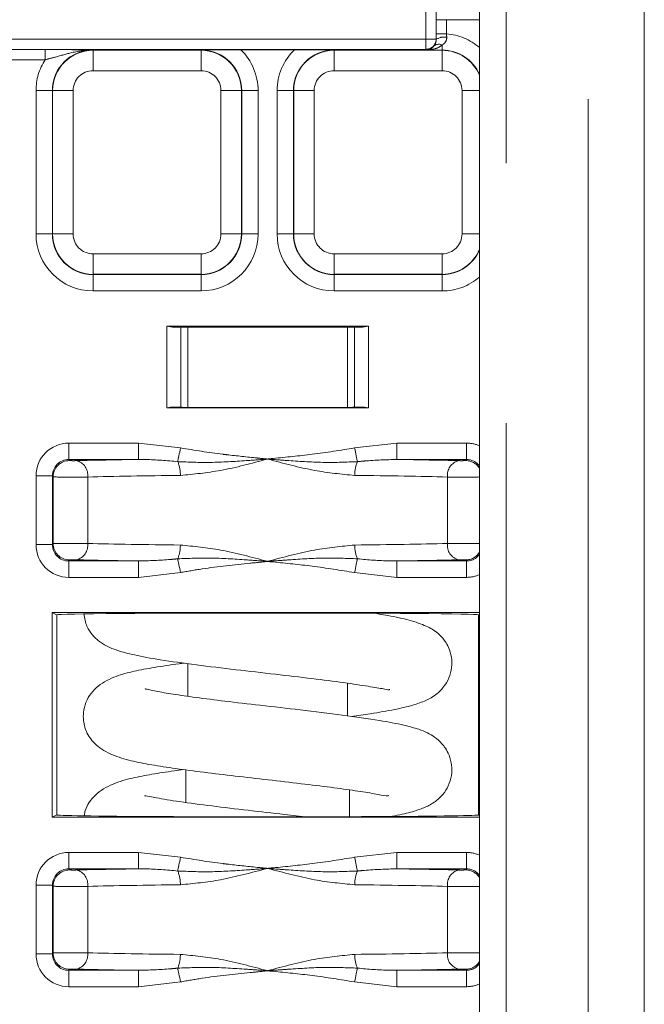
# Model space of a CAD drawing. Header units: millimetres. Extents: x 2 to 601, y 5 to 415.
# Tile 16 of 139: x 46.63 to 49.68, y 50.36 to 55.17. Entities that reach past the tile are written whole.
import ezdxf

# ---------------------------------------------------------------- set-up
doc = ezdxf.new("R2010")
doc.units = ezdxf.units.MM
doc.linetypes.add('PHANTOM', pattern=[12.7, 6.35, -1.27, 1.27, -1.27, 1.27, -1.27])

msp = doc.modelspace()

# ---------------------------------------------------------------- linework, layer by layer
at = {"color": 7, "linetype": 'Continuous', "lineweight": 15}
for p, q in [((48.8778, 158.0307), (48.8778, 48.4307)), ((49.6828, 48.4773), (49.6828, 91.2188)), ((46.2363, 55.0237), (46.7561, 55.0237)), ((47.7118, 55.0228), (47.9738, 55.0228)), ((48.3352, 53.6728), (47.3504, 53.6728)), ((47.3504, 53.6728), (47.3504, 53.2728)), ((47.3504, 53.6728), (47.3792, 53.668)), ((48.3064, 53.668), (47.3792, 53.668)), ((47.4528, 53.668), (47.4528, 53.2756)), ((48.2328, 53.2756), (48.2328, 53.668)), ((48.3064, 53.668), (48.3352, 53.6728)), ((48.3352, 53.6728), (48.3352, 53.2728)), ((47.3504, 53.2728), (47.3693, 53.276)), ((48.3352, 53.2728), (47.3504, 53.2728)), ((48.3163, 53.276), (48.3352, 53.2728)), ((46.7904, 52.2728), (48.8778, 52.2728)), ((46.7904, 52.2728), (46.7904, 51.2728)), ((46.7904, 52.2728), (46.8126, 52.2617)), ((46.8129, 52.2618), (46.8126, 52.2617)), ((48.8729, 52.2617), (48.8726, 52.2618)), ((48.8729, 52.2617), (48.8778, 52.2641)), ((47.4528, 52.0233), (47.4528, 51.8639)), ((48.2328, 51.7684), (48.2328, 51.9277)), ((47.4428, 51.5044), (47.4428, 51.3451)), ((48.2428, 51.2757), (48.2428, 51.4063)), ((46.7904, 51.2728), (46.8129, 51.2841)), ((48.8726, 51.2841), (48.8778, 51.2815)), ((46.7904, 51.2728), (48.8778, 51.2728))]:
    msp.add_line(p, q, dxfattribs=at)
at = {"color": 7, "linetype": 'PHANTOM', "lineweight": 0}
for p, q in [((49.0078, 91.2988), (49.0078, 48.4307)), ((49.4078, 48.4307), (49.4078, 91.2188)), ((48.616, 55.0746), (48.616, 55.4266)), ((48.666, 55.4266), (48.666, 55.0746)), ((48.6669, 55.1006), (48.6669, 55.1695)), ((48.7169, 55.1695), (48.6669, 55.1695)), ((48.7169, 55.1695), (48.7169, 55.1006)), ((48.8778, 55.1695), (48.7169, 55.1695)), ((48.7169, 55.1006), (48.6669, 55.1006)), ((43.7495, 55.0746), (48.616, 55.0746)), ((48.616, 55.0746), (48.666, 55.0746)), ((48.616, 55.0746), (48.616, 55.0246)), ((48.666, 55.0746), (48.667, 55.0736)), ((48.6952, 55.0451), (48.6952, 55.0214)), ((48.616, 55.0246), (43.7495, 55.0246)), ((46.7561, 54.9737), (46.7561, 55.0237)), ((46.9904, 55.0202), (46.9904, 55.0214)), ((46.9904, 55.0202), (47.5178, 55.0202)), ((46.9904, 54.9202), (46.9904, 55.0202)), ((47.5178, 55.0202), (47.5178, 55.0214)), ((47.5178, 54.9202), (47.5178, 55.0202)), ((48.1678, 55.0202), (48.1678, 55.0214)), ((48.1678, 55.0202), (48.6952, 55.0202)), ((48.1678, 54.9202), (48.1678, 55.0202)), ((48.6192, 55.0214), (48.616, 55.0246)), ((48.6952, 55.0214), (48.6192, 55.0214)), ((48.6952, 55.0202), (48.6952, 55.0214)), ((48.6952, 54.9202), (48.6952, 55.0202)), ((46.7561, 54.9737), (46.4761, 54.9737)), ((47.5178, 54.9202), (46.9904, 54.9202)), ((48.6952, 54.9202), (48.1678, 54.9202)), ((46.7118, 54.8228), (46.7917, 54.8228)), ((46.7118, 54.1228), (46.7118, 54.8228)), ((46.7917, 54.8228), (46.7917, 54.1228)), ((46.793, 54.8228), (46.7917, 54.8228)), ((46.793, 54.1228), (46.793, 54.8228)), ((46.893, 54.8228), (46.793, 54.8228)), ((46.893, 54.8228), (46.893, 54.1228)), ((47.6151, 54.1228), (47.6151, 54.8228)), ((47.7151, 54.8228), (47.6151, 54.8228)), ((47.7151, 54.8228), (47.7151, 54.1228)), ((47.7151, 54.8228), (47.7164, 54.8228)), ((47.7964, 54.8228), (47.7164, 54.8228)), ((47.7164, 54.1228), (47.7164, 54.8228)), ((47.7964, 54.8228), (47.7964, 54.1228)), ((47.8892, 54.8228), (47.9692, 54.8228)), ((47.8892, 54.1228), (47.8892, 54.8228)), ((47.9692, 54.8228), (47.9692, 54.1228)), ((47.9704, 54.8228), (47.9692, 54.8228)), ((47.9704, 54.1228), (47.9704, 54.8228)), ((48.0704, 54.8228), (47.9704, 54.8228)), ((48.0704, 54.8228), (48.0704, 54.1228)), ((48.7926, 54.1228), (48.7926, 54.8228)), ((48.8778, 54.8228), (48.7926, 54.8228)), ((46.7118, 54.1228), (46.7917, 54.1228)), ((46.793, 54.1228), (46.7917, 54.1228)), ((46.893, 54.1228), (46.793, 54.1228)), ((47.7151, 54.1228), (47.6151, 54.1228)), ((47.7151, 54.1228), (47.7164, 54.1228)), ((47.7964, 54.1228), (47.7164, 54.1228)), ((47.8892, 54.1228), (47.9692, 54.1228)), ((47.9704, 54.1228), (47.9692, 54.1228)), ((48.0704, 54.1228), (47.9704, 54.1228)), ((48.8778, 54.1228), (48.7926, 54.1228)), ((46.9904, 53.9255), (46.9904, 54.0254)), ((46.9904, 54.0254), (47.5178, 54.0254)), ((47.5178, 53.9255), (47.5178, 54.0254)), ((48.1678, 53.9255), (48.1678, 54.0254)), ((48.1678, 54.0254), (48.6952, 54.0254)), ((48.6952, 53.9255), (48.6952, 54.0254)), ((46.9904, 53.9255), (46.9904, 53.9242)), ((47.5178, 53.9255), (46.9904, 53.9255)), ((46.9904, 53.8442), (46.9904, 53.9242)), ((46.9904, 53.9242), (47.5178, 53.9242)), ((47.5178, 53.9255), (47.5178, 53.9242)), ((47.5178, 53.8442), (47.5178, 53.9242)), ((48.6952, 53.9255), (48.1678, 53.9255)), ((48.1678, 53.9255), (48.1678, 53.9242)), ((48.1678, 53.8442), (48.1678, 53.9242)), ((48.1678, 53.9242), (48.6952, 53.9242)), ((48.6952, 53.9255), (48.6952, 53.9242)), ((48.6952, 53.8442), (48.6952, 53.9242)), ((47.5178, 53.8442), (46.9904, 53.8442)), ((48.6952, 53.8442), (48.1678, 53.8442)), ((47.4184, 53.668), (47.4184, 53.2758)), ((48.2672, 53.668), (48.2672, 53.2758)), ((46.8717, 53.1007), (47.2119, 53.1007)), ((46.8717, 53.0208), (46.8717, 53.1007)), ((47.2119, 53.1007), (47.4178, 53.0773)), ((47.2119, 53.0208), (47.2119, 53.1007)), ((48.2678, 53.0773), (48.4736, 53.1007)), ((48.4736, 53.1007), (48.8139, 53.1007)), ((48.4736, 53.1007), (48.4736, 53.0208)), ((48.8139, 53.1007), (48.8139, 53.0208)), ((47.2119, 53.0208), (46.8717, 53.0208)), ((46.8717, 53.0208), (46.8752, 53.0155)), ((48.8139, 53.0208), (48.4736, 53.0208)), ((48.8103, 53.0155), (48.8139, 53.0208)), ((46.7118, 52.6049), (46.7118, 52.9408)), ((46.7917, 52.9408), (46.7118, 52.9408)), ((46.7917, 52.9408), (46.7917, 52.6049)), ((46.7953, 52.9355), (46.7917, 52.9408)), ((46.7953, 52.9355), (46.7953, 52.6101)), ((46.9642, 52.9351), (46.9642, 52.6105)), ((48.7214, 52.9351), (48.7214, 52.6105)), ((46.7917, 52.6049), (46.7118, 52.6049)), ((46.7917, 52.6049), (46.7953, 52.6101)), ((46.8752, 52.5302), (46.8717, 52.5249)), ((46.8717, 52.5249), (46.8717, 52.4449)), ((46.8717, 52.5249), (47.2119, 52.5249)), ((47.2119, 52.5249), (47.2119, 52.4449)), ((48.4736, 52.4449), (48.4736, 52.5249)), ((48.4736, 52.5249), (48.8139, 52.5249)), ((48.8139, 52.5249), (48.8103, 52.5302)), ((48.8139, 52.4449), (48.8139, 52.5249)), ((47.2119, 52.4449), (46.8717, 52.4449)), ((47.4178, 52.4683), (47.2119, 52.4449)), ((48.4736, 52.4449), (48.2678, 52.4683)), ((48.8139, 52.4449), (48.4736, 52.4449)), ((46.8129, 52.2618), (46.8129, 51.2841)), ((48.8726, 52.2618), (48.8726, 51.2841)), ((46.8717, 51.1007), (47.2119, 51.1007)), ((46.8717, 51.0208), (46.8717, 51.1007)), ((47.2119, 51.1007), (47.4178, 51.0773)), ((47.2119, 51.0208), (47.2119, 51.1007)), ((48.2678, 51.0773), (48.4736, 51.1007)), ((48.4736, 51.1007), (48.8139, 51.1007)), ((48.4736, 51.1007), (48.4736, 51.0208)), ((48.8139, 51.1007), (48.8139, 51.0208)), ((47.2119, 51.0208), (46.8717, 51.0208)), ((46.8717, 51.0208), (46.8752, 51.0155)), ((48.8139, 51.0208), (48.4736, 51.0208)), ((48.8103, 51.0155), (48.8139, 51.0208)), ((46.7118, 50.6049), (46.7118, 50.9408)), ((46.7917, 50.9408), (46.7118, 50.9408)), ((46.7917, 50.9408), (46.7917, 50.6049)), ((46.7953, 50.9355), (46.7917, 50.9408)), ((46.7953, 50.9355), (46.7953, 50.6102)), ((46.9642, 50.9351), (46.9642, 50.6105)), ((48.7214, 50.9351), (48.7214, 50.6105)), ((46.7917, 50.6049), (46.7953, 50.6102)), ((46.7917, 50.6049), (46.7118, 50.6049)), ((46.8752, 50.5302), (46.8717, 50.5249)), ((46.8717, 50.5249), (47.2119, 50.5249)), ((46.8717, 50.5249), (46.8717, 50.4449)), ((47.2119, 50.5249), (47.2119, 50.4449)), ((48.4736, 50.4449), (48.4736, 50.5249)), ((48.4736, 50.5249), (48.8139, 50.5249)), ((48.8139, 50.5249), (48.8103, 50.5302)), ((48.8139, 50.4449), (48.8139, 50.5249)), ((47.4178, 50.4683), (47.2119, 50.4449)), ((48.4736, 50.4449), (48.2678, 50.4683)), ((47.2119, 50.4449), (46.8717, 50.4449)), ((48.8139, 50.4449), (48.4736, 50.4449))]:
    msp.add_line(p, q, dxfattribs=at)
at = {"color": 7, "linetype": 'PHANTOM', "lineweight": 0, "flags": 128}
for points in [[(47.4039, 53.0101), (47.4051, 53.0158), (47.4065, 53.0226), (47.4081, 53.0302), (47.4098, 53.0387), (47.4117, 53.0478), (47.4137, 53.0573), (47.4157, 53.0672), (47.4178, 53.0773)], [(48.2678, 53.0773), (48.2698, 53.0672), (48.2719, 53.0573), (48.2739, 53.0478), (48.2758, 53.0387), (48.2775, 53.0302), (48.2791, 53.0226), (48.2805, 53.0158), (48.2817, 53.0101)], [(47.4039, 52.5355), (47.4051, 52.5298), (47.4065, 52.5231), (47.4081, 52.5154), (47.4098, 52.507), (47.4117, 52.4979), (47.4137, 52.4883), (47.4157, 52.4784), (47.4178, 52.4683)], [(48.2678, 52.4683), (48.2698, 52.4784), (48.2719, 52.4883), (48.2739, 52.4979), (48.2758, 52.507), (48.2775, 52.5154), (48.2791, 52.5231), (48.2805, 52.5298), (48.2817, 52.5355)], [(47.4039, 51.0101), (47.4051, 51.0158), (47.4065, 51.0226), (47.4081, 51.0302), (47.4098, 51.0387), (47.4117, 51.0478), (47.4137, 51.0573), (47.4157, 51.0672), (47.4178, 51.0773)], [(48.2678, 51.0773), (48.2698, 51.0672), (48.2719, 51.0573), (48.2739, 51.0478), (48.2758, 51.0387), (48.2775, 51.0302), (48.2791, 51.0226), (48.2805, 51.0158), (48.2817, 51.0101)], [(47.4039, 50.5355), (47.4051, 50.5298), (47.4065, 50.5231), (47.4081, 50.5154), (47.4098, 50.507), (47.4117, 50.4979), (47.4137, 50.4883), (47.4157, 50.4784), (47.4178, 50.4683)], [(48.2678, 50.4683), (48.2698, 50.4784), (48.2719, 50.4883), (48.2739, 50.4979), (48.2758, 50.507), (48.2775, 50.5154), (48.2791, 50.5231), (48.2805, 50.5298), (48.2817, 50.5355)]]:
    msp.add_lwpolyline(points, dxfattribs=at)
at = {"color": 7, "linetype": 'PHANTOM', "lineweight": 0}
for centre, radius, start, end in [((48.706, 55.0116), 0.0733, 80.6995, 122.1854), ((48.6952, 54.8228), 0.2786, 49.0546, 85.5283), ((48.616, 55.0746), 0.05, 269.9864, 359.9907), ((48.6785, 55.015), 0.0345, 60.9742, 129.8384), ((46.9904, 54.8228), 0.1986, 90, 180), ((46.9904, 54.8228), 0.1974, 90, 180), ((47.5178, 54.8228), 0.1986, 0, 90), ((47.5178, 54.8228), 0.1974, 0, 90), ((47.5178, 54.8228), 0.2786, 0, 45.876), ((48.1678, 54.8228), 0.2786, 134.124, 180), ((48.1678, 54.8228), 0.1986, 90, 180), ((48.1678, 54.8228), 0.1974, 90, 180), ((48.6952, 54.8228), 0.1986, 23.184, 90), ((48.6952, 54.8228), 0.1974, 22.3026, 90), ((46.9904, 54.8228), 0.2786, 147.2155, 180), ((46.9904, 54.8228), 0.0974, 90, 180), ((47.5178, 54.8228), 0.0974, 0, 90), ((48.1678, 54.8228), 0.0974, 90, 180), ((48.6952, 54.8228), 0.0974, 0, 90), ((46.9904, 54.1228), 0.2786, 180, 270), ((46.9904, 54.1228), 0.1986, 180, 270), ((46.9904, 54.1228), 0.1974, 180, 270), ((46.9904, 54.1228), 0.0974, 180, 270), ((47.5178, 54.1228), 0.2786, 270, 0), ((47.5178, 54.1228), 0.1986, 270, 0), ((47.5178, 54.1228), 0.1974, 270, 0), ((47.5178, 54.1228), 0.0974, 270, 0), ((48.1678, 54.1228), 0.2786, 180, 270), ((48.1678, 54.1228), 0.1986, 180, 270), ((48.1678, 54.1228), 0.1974, 180, 270), ((48.1678, 54.1228), 0.0974, 180, 270), ((48.6952, 54.1228), 0.0974, 270, 0), ((48.6952, 54.1228), 0.1974, 270, 337.6974), ((48.6952, 54.1228), 0.1986, 270, 336.816), ((48.6952, 54.1228), 0.2786, 270, 310.9454), ((46.8753, 52.9354), 0.08, 90.0291, 179.955), ((46.8919, 52.9443), 0.0728, 352.7653, 76.4004), ((48.7937, 52.9443), 0.0728, 103.5996, 187.2346), ((48.8103, 52.9355), 0.0799, 32.4448, 90.0091), ((47.2578, 52.9474), 0.159, 358.3513, 23.2153), ((48.4278, 52.9474), 0.159, 156.7845, 181.6489), ((46.8753, 52.6102), 0.08, 180.0279, 269.988), ((46.8919, 52.6014), 0.0729, 283.6296, 7.2206), ((47.2577, 52.5982), 0.159, 336.789, 1.6445), ((48.4278, 52.5982), 0.159, 178.3554, 203.2113), ((48.7937, 52.6014), 0.0729, 172.7794, 256.3703), ((48.8104, 52.61), 0.0798, 269.956, 327.5901), ((46.8753, 50.9354), 0.08, 90.0291, 179.955), ((46.8919, 50.9443), 0.0728, 352.7653, 76.4004), ((47.2578, 50.9474), 0.159, 358.3513, 23.2153), ((48.4278, 50.9474), 0.159, 156.7845, 181.6489), ((48.7937, 50.9443), 0.0728, 103.5996, 187.2346), ((48.8103, 50.9355), 0.0799, 32.4448, 90.0091), ((46.8753, 50.6102), 0.08, 180.0279, 269.988), ((46.8919, 50.6014), 0.0729, 283.6285, 7.2058), ((48.7937, 50.6014), 0.0729, 172.7942, 256.3715), ((47.2577, 50.5982), 0.159, 336.789, 1.6445), ((48.4278, 50.5982), 0.159, 178.3554, 203.2113), ((48.8104, 50.61), 0.0798, 269.9369, 327.6092)]:
    msp.add_arc(centre, radius, start, end, dxfattribs=at)
at = {"color": 7, "linetype": 'Continuous', "lineweight": 15}
for centre, start_param, end_param in [((47.8428, 53.2839), 4.234699, 5.190079), ((47.8428, 52.2617), 0.017453, 3.124139), ((47.8428, 51.2839), 3.124139, 6.300639)]:
    msp.add_ellipse(centre, major_axis=(1.03, 0), ratio=0.008727, start_param=start_param, end_param=end_param, dxfattribs=at)
at = {"color": 7, "linetype": 'PHANTOM', "lineweight": 0}
for centre, major_axis, ratio, start_param, end_param in [((46.8718, 52.9407), (-0.0888, 0.1332), 0.999505, 5.69547, 7.265809), ((48.8138, 52.9407), (-0.0888, -0.1332), 0.999505, 3.318339, 3.729308), ((46.8718, 52.9407), (-0.0444, 0.0667), 0.998517, 5.69547, 7.265809), ((46.8952, 53.0155), (0.02, 0), 0.026186, 3.159046, 5.472657), ((47.8428, 52.9894), (1.355, 0), 0.026186, 2.055078, 2.331064), ((47.8428, 52.9894), (1.355, 0), 0.026186, 0.810529, 1.086515), ((48.7903, 53.0155), (0.02, 0), 0.026186, 3.952121, 6.265732), ((48.8138, 52.9407), (0.0444, 0.0667), 0.998517, 5.945201, 6.870901), ((46.8952, 52.9355), (0.1, 0), 0.005237, 3.159046, 5.472657), ((47.8428, 52.9094), (1.275, 0), 0.027829, 1.911544, 2.331064), ((47.8428, 52.9094), (1.275, 0), 0.027829, 0.810529, 1.230048), ((48.7903, 52.9355), (0.1, 0), 0.005237, 3.952121, 5.777127), ((46.8718, 52.6049), (0.0888, 0.1332), 0.999505, 2.158969, 3.729308), ((46.8718, 52.6049), (0.0444, 0.0667), 0.998517, 2.158969, 3.729308), ((46.8952, 52.6101), (0.1, 0), 0.005237, 0.810529, 3.124139), ((47.8428, 52.6362), (1.275, 0), 0.027829, 3.952121, 4.371641), ((47.8428, 52.6362), (1.275, 0), 0.027829, 5.053137, 5.472657), ((48.7903, 52.6101), (0.1, 0), 0.005237, 0.506059, 2.331064), ((48.8138, 52.6049), (-0.0444, 0.0667), 0.998517, 2.553877, 3.479577), ((46.8952, 52.5302), (0.02, 0), 0.026186, 0.810529, 3.124139), ((47.8428, 52.5563), (1.355, 0), 0.026186, 3.952121, 4.228108), ((47.8428, 52.5563), (1.355, 0), 0.026186, 5.19667, 5.472657), ((48.7903, 52.5302), (0.02, 0), 0.026186, 0.017453, 2.331064), ((48.8138, 52.6049), (0.0888, -0.1332), 0.999505, 5.69547, 6.106439), ((46.8718, 50.9407), (0.0888, -0.1332), 0.999505, 2.553877, 4.124217), ((48.8138, 50.9407), (0.0888, 0.1332), 0.999505, 0.176746, 0.587716), ((46.8718, 50.9407), (-0.0444, 0.0667), 0.998517, 5.69547, 7.265809), ((46.8952, 51.0155), (0.02, 0), 0.026186, 3.159046, 5.472657), ((47.8428, 50.9894), (1.355, 0), 0.026186, 2.055078, 2.331064), ((47.8428, 50.9894), (1.355, 0), 0.026186, 0.810529, 1.086515), ((48.7903, 51.0155), (0.02, 0), 0.026186, 3.952121, 6.265732), ((48.8138, 50.9407), (0.0444, 0.0667), 0.998517, 5.945201, 6.870901), ((46.8952, 50.9355), (0.1, 0), 0.005237, 3.159046, 5.472657), ((47.8428, 50.9094), (1.275, 0), 0.027829, 1.911544, 2.331064), ((47.8428, 50.9094), (1.275, 0), 0.027829, 0.810529, 1.230048), ((48.7903, 50.9355), (0.1, 0), 0.005237, 3.952121, 5.777127), ((46.8952, 50.6101), (0.1, 0), 0.005237, 0.810529, 3.124139), ((47.8428, 50.6362), (1.275, 0), 0.027829, 3.952121, 4.371641), ((47.8428, 50.6362), (1.275, 0), 0.027829, 5.053137, 5.472657), ((48.7903, 50.6101), (0.1, 0), 0.005237, 0.506059, 2.331064), ((46.8718, 50.6049), (0.0888, 0.1332), 0.999505, 2.158969, 3.729308), ((46.8718, 50.6049), (0.0444, 0.0667), 0.998517, 2.158969, 3.729308), ((46.8952, 50.5302), (0.02, 0), 0.026186, 0.810529, 3.124139), ((47.8428, 50.5563), (1.355, 0), 0.026186, 3.952121, 4.228108), ((47.8428, 50.5563), (1.355, 0), 0.026186, 5.19667, 5.472657), ((48.7903, 50.5302), (0.02, 0), 0.026186, 0.017453, 2.331064), ((48.8138, 50.6049), (-0.0444, 0.0667), 0.998517, 2.553877, 3.479577), ((48.8138, 50.6049), (0.0888, -0.1332), 0.999505, 5.69547, 6.106439)]:
    msp.add_ellipse(centre, major_axis=major_axis, ratio=ratio, start_param=start_param, end_param=end_param, dxfattribs=at)
at = {"color": 7, "linetype": 'Continuous', "lineweight": 15}
for points, knots in [([(48.667, 55.0736), (48.667, 55.0752), (48.6669, 55.0841), (48.6669, 55.0931), (48.6669, 55.1006)], [0, 0, 0, 0, 0.178917, 1, 1, 1, 1]), ([(48.6564, 55.0415), (48.6575, 55.043), (48.6608, 55.0478), (48.6648, 55.0567), (48.6669, 55.067), (48.667, 55.0725), (48.667, 55.0736)], [0, 0, 0, 0, 0.208871, 0.631924, 0.926368, 1, 1, 1, 1]), ([(46.7561, 55.0237), (46.7782, 55.0236), (46.8327, 55.0235), (46.9128, 55.0229), (46.9635, 55.0214), (46.9902, 55.0214), (46.9904, 55.0214)], [0, 0, 0, 0, 0.241541, 0.598934, 0.997174, 1, 1, 1, 1]), ([(47.5178, 55.0214), (47.518, 55.0214), (47.5594, 55.0214), (47.6201, 55.0227), (47.6903, 55.0228), (47.7118, 55.0228)], [0, 0, 0, 0, 0.004215, 0.695526, 1, 1, 1, 1]), ([(47.9738, 55.0228), (47.9953, 55.0228), (48.0655, 55.0227), (48.1261, 55.0214), (48.1675, 55.0214), (48.1678, 55.0214)], [0, 0, 0, 0, 0.304474, 0.995785, 1, 1, 1, 1]), ([(46.9464, 52.2659), (46.9496, 52.2451), (46.9555, 52.2069), (46.9882, 52.1604), (47.0198, 52.131), (47.0613, 52.1055), (47.1148, 52.0846), (47.1965, 52.0634), (47.3205, 52.041), (47.4885, 52.0176), (47.6837, 51.994), (47.8786, 51.9718), (48.0587, 51.9507), (48.2165, 51.9308), (48.3403, 51.9119), (48.414, 51.8995), (48.4401, 51.8937), (48.4382, 51.898), (48.4381, 51.8982)], [0, 0, 0, 0, 0.032427, 0.059588, 0.088781, 0.125392, 0.175913, 0.244189, 0.329911, 0.428004, 0.522323, 0.61191, 0.696995, 0.777762, 0.854759, 0.927777, 0.996087, 1, 1, 1, 1]), ([(48.2512, 51.7657), (48.2829, 51.77), (48.3625, 51.7808), (48.4608, 51.7979), (48.5499, 51.8182), (48.615, 51.8416), (48.6598, 51.8652), (48.7035, 51.9073), (48.7301, 51.9517), (48.7437, 52.0025), (48.7429, 52.0539), (48.7299, 52.0985), (48.7106, 52.1326), (48.6924, 52.1551), (48.6629, 52.1828), (48.6154, 52.21), (48.5375, 52.2362), (48.4439, 52.2571), (48.3723, 52.2682), (48.3422, 52.2728)], [0, 0, 0, 0, 0.067348, 0.169435, 0.258742, 0.335506, 0.402175, 0.439104, 0.479157, 0.518451, 0.554564, 0.588055, 0.612287, 0.6342, 0.662583, 0.739375, 0.834188, 0.930323, 1, 1, 1, 1]), ([(47.4332, 52.0261), (47.4257, 52.0251), (47.3726, 52.0182), (47.2888, 52.0051), (47.1889, 51.9863), (47.1015, 51.9643), (47.025, 51.9253), (46.9808, 51.8815), (46.9551, 51.8392), (46.9424, 51.7889), (46.9425, 51.748), (46.9496, 51.7123), (46.9622, 51.6806), (46.98, 51.6523), (47.0164, 51.6137), (47.0822, 51.5754), (47.1763, 51.5475), (47.2748, 51.5287), (47.392, 51.5107), (47.5307, 51.4924), (47.684, 51.474), (47.8457, 51.4555), (48.0057, 51.437), (48.1514, 51.4192), (48.2727, 51.4026), (48.3682, 51.3875), (48.428, 51.3751), (48.4332, 51.3776), (48.4356, 51.3787)], [0, 0, 0, 0, 0.0083178, 0.0586347, 0.1073127, 0.155553, 0.2069853, 0.2339559, 0.2580173, 0.2777515, 0.2925391, 0.3044259, 0.3168613, 0.3346725, 0.3578463, 0.4070244, 0.4558356, 0.5055124, 0.5564221, 0.6081264, 0.6606884, 0.7141358, 0.7680158, 0.8197748, 0.8688992, 0.9152948, 0.961304, 1, 1, 1, 1]), ([(48.428, 51.2728), (48.4604, 51.279), (48.5224, 51.2908), (48.5908, 51.3118), (48.6337, 51.3306), (48.6696, 51.3546), (48.7009, 51.3845), (48.7274, 51.4262), (48.7425, 51.475), (48.744, 51.5261), (48.732, 51.5739), (48.7128, 51.6092), (48.6904, 51.6381), (48.6596, 51.6653), (48.6182, 51.6888), (48.5751, 51.7054), (48.5031, 51.7252), (48.3845, 51.7476), (48.2137, 51.7719), (48.0103, 51.7966), (47.8122, 51.8192), (47.6387, 51.8394), (47.4944, 51.8576), (47.3805, 51.8739), (47.3092, 51.8862), (47.2663, 51.8947), (47.2442, 51.9008), (47.2454, 51.8988), (47.2458, 51.8981)], [0, 0, 0, 0, 0.052653, 0.100645, 0.138646, 0.155899, 0.175923, 0.198346, 0.221241, 0.24249, 0.26331, 0.279952, 0.292972, 0.317394, 0.339857, 0.372962, 0.42274, 0.488743, 0.569404, 0.647883, 0.718894, 0.782752, 0.839703, 0.891686, 0.939796, 0.962405, 0.985482, 1, 1, 1, 1]), ([(47.432, 51.5058), (47.4166, 51.5038), (47.3595, 51.4962), (47.2752, 51.4827), (47.1825, 51.4655), (47.0836, 51.4378), (47.0096, 51.3933), (46.9726, 51.3493), (46.9524, 51.3133), (46.9482, 51.2867), (46.9471, 51.2797)], [0, 0, 0, 0, 0.063696, 0.237118, 0.411556, 0.593801, 0.791504, 0.892192, 0.971427, 1, 1, 1, 1]), ([(48.0399, 51.2728), (48.0019, 51.2773), (47.9061, 51.2887), (47.7439, 51.307), (47.5671, 51.328), (47.4109, 51.3489), (47.3009, 51.3665), (47.2457, 51.3794), (47.2428, 51.3779), (47.2418, 51.3774)], [0, 0, 0, 0, 0.109518, 0.276723, 0.449745, 0.628064, 0.794615, 0.928153, 1, 1, 1, 1])]:
    msp.add_open_spline(points, degree=3, knots=knots, dxfattribs=at)
at = {"color": 7, "linetype": 'PHANTOM', "lineweight": 0}
for points, knots in [([(48.7179, 55.0839), (48.7177, 55.0798), (48.7176, 55.0734), (48.713, 55.0616), (48.7055, 55.0524), (48.6978, 55.047), (48.6952, 55.0451)], [0, 0, 0, 0, 0.243687, 0.378494, 0.789171, 1, 1, 1, 1]), ([(48.7169, 55.1006), (48.7172, 55.096), (48.7174, 55.0904), (48.7178, 55.0849), (48.7179, 55.0839)], [0, 0, 0, 0, 0.820487, 1, 1, 1, 1]), ([(48.6952, 55.0451), (48.6888, 55.0409), (48.6701, 55.0286), (48.6435, 55.0229), (48.6243, 55.0214), (48.6193, 55.0214), (48.6192, 55.0214)], [0, 0, 0, 0, 0.276101, 0.812635, 0.993496, 1, 1, 1, 1]), ([(48.6192, 55.0214), (48.6193, 55.0215), (48.6217, 55.0217), (48.6311, 55.0226), (48.6441, 55.0278), (48.6533, 55.038), (48.6564, 55.0415)], [0, 0, 0, 0, 0.007305, 0.187559, 0.724853, 1, 1, 1, 1]), ([(46.9904, 55.0214), (46.9901, 55.0214), (46.9556, 55.0215), (46.894, 55.0128), (46.8184, 54.9896), (46.773, 54.978), (46.7561, 54.9737)], [0, 0, 0, 0, 0.003561, 0.444684, 0.794183, 1, 1, 1, 1]), ([(47.4178, 53.0773), (47.4865, 53.066), (47.5616, 53.0535), (47.6866, 53.0391), (47.7548, 53.0319), (47.8197, 53.0252), (47.8359, 53.0235), (47.8405, 53.023), (47.842, 53.0229), (47.8428, 53.0228)], [0, 0, 0, 0, 0.487113, 0.532862, 0.880624, 0.967564, 0.9893, 0.994734, 1, 1, 1, 1]), ([(47.8428, 53.0228), (47.8435, 53.0229), (47.8527, 53.0238), (47.9255, 53.0315), (48.067, 53.0448), (48.199, 53.0662), (48.2678, 53.0773)], [0, 0, 0, 0, 0.005266, 0.064153, 0.512886, 1, 1, 1, 1]), ([(47.4039, 53.0101), (47.3515, 53.0148), (47.2874, 53.0206), (47.2237, 53.0207), (47.2119, 53.0208)], [0, 0, 0, 0, 0.816191, 1, 1, 1, 1]), ([(47.8428, 53.0228), (47.842, 53.0228), (47.8378, 53.0224), (47.8033, 53.02), (47.7106, 53.0133), (47.5678, 53.0036), (47.4567, 53.008), (47.4039, 53.0101)], [0, 0, 0, 0, 0.005288, 0.028351, 0.235361, 0.636654, 1, 1, 1, 1]), ([(47.8428, 53.0228), (47.8421, 53.0226), (47.7656, 53.0026), (47.6222, 52.9629), (47.482, 52.9492), (47.4167, 52.9428)], [0, 0, 0, 0, 0.0051144, 0.5362033, 1, 1, 1, 1]), ([(48.2689, 52.9428), (48.2035, 52.9492), (48.0633, 52.9629), (47.9199, 53.0026), (47.8435, 53.0226), (47.8428, 53.0228)], [0, 0, 0, 0, 0.463797, 0.994886, 1, 1, 1, 1]), ([(48.2817, 53.0101), (48.2289, 53.008), (48.1178, 53.0036), (47.975, 53.0133), (47.8823, 53.02), (47.8477, 53.0224), (47.8436, 53.0228), (47.8428, 53.0228)], [0, 0, 0, 0, 0.363346, 0.764639, 0.971649, 0.994712, 1, 1, 1, 1]), ([(48.4736, 53.0208), (48.4214, 53.0194), (48.3575, 53.0176), (48.2934, 53.0112), (48.2817, 53.0101)], [0, 0, 0, 0, 0.816772, 1, 1, 1, 1]), ([(47.4167, 52.6028), (47.482, 52.5964), (47.6222, 52.5828), (47.7656, 52.543), (47.8421, 52.523), (47.8428, 52.5228)], [0, 0, 0, 0, 0.463793, 0.994886, 1, 1, 1, 1]), ([(47.8428, 52.5228), (47.8435, 52.523), (47.9199, 52.543), (48.0633, 52.5828), (48.2035, 52.5964), (48.2689, 52.6028)], [0, 0, 0, 0, 0.005114, 0.536207, 1, 1, 1, 1]), ([(47.2119, 52.5249), (47.2641, 52.5263), (47.328, 52.528), (47.3921, 52.5344), (47.4039, 52.5355)], [0, 0, 0, 0, 0.816771, 1, 1, 1, 1]), ([(47.4039, 52.5355), (47.4567, 52.5376), (47.5678, 52.542), (47.7106, 52.5323), (47.8033, 52.5257), (47.8378, 52.5232), (47.842, 52.5229), (47.8428, 52.5228)], [0, 0, 0, 0, 0.363348, 0.764639, 0.971653, 0.994716, 1, 1, 1, 1]), ([(47.8428, 52.5228), (47.8436, 52.5229), (47.8477, 52.5232), (47.8823, 52.5257), (47.975, 52.5323), (48.1178, 52.542), (48.2289, 52.5376), (48.2817, 52.5355)], [0, 0, 0, 0, 0.0052844, 0.0283466, 0.2353612, 0.6366525, 1, 1, 1, 1]), ([(48.2817, 52.5355), (48.334, 52.5308), (48.3981, 52.5251), (48.4619, 52.5249), (48.4736, 52.5249)], [0, 0, 0, 0, 0.816189, 1, 1, 1, 1]), ([(47.8428, 52.5228), (47.842, 52.5227), (47.8136, 52.5197), (47.7068, 52.5088), (47.5652, 52.4946), (47.4527, 52.4745), (47.4178, 52.4683)], [0, 0, 0, 0, 0.005271, 0.199933, 0.751995, 1, 1, 1, 1]), ([(48.2678, 52.4683), (48.199, 52.4794), (48.067, 52.5008), (47.9255, 52.5144), (47.8526, 52.5218), (47.8435, 52.5227), (47.8428, 52.5228)], [0, 0, 0, 0, 0.487114, 0.935841, 0.994728, 1, 1, 1, 1]), ([(47.4178, 51.0773), (47.4865, 51.066), (47.5616, 51.0536), (47.6866, 51.039), (47.7548, 51.0318), (47.8197, 51.0252), (47.8359, 51.0235), (47.8405, 51.023), (47.842, 51.0229), (47.8428, 51.0228)], [0, 0, 0, 0, 0.48711, 0.532865, 0.880619, 0.967558, 0.989294, 0.994728, 1, 1, 1, 1]), ([(47.8428, 51.0228), (47.8435, 51.0229), (47.8526, 51.0239), (47.9255, 51.0312), (48.067, 51.0449), (48.199, 51.0662), (48.2678, 51.0773)], [0, 0, 0, 0, 0.005272, 0.064158, 0.512889, 1, 1, 1, 1]), ([(47.4039, 51.0101), (47.3515, 51.0148), (47.2874, 51.0206), (47.2237, 51.0207), (47.2119, 51.0208)], [0, 0, 0, 0, 0.816191, 1, 1, 1, 1]), ([(47.8428, 51.0228), (47.842, 51.0228), (47.8378, 51.0225), (47.8033, 51.0199), (47.7106, 51.0134), (47.5678, 51.0036), (47.4567, 51.008), (47.4039, 51.0101)], [0, 0, 0, 0, 0.005284, 0.028347, 0.235358, 0.636652, 1, 1, 1, 1]), ([(47.8428, 51.0228), (47.8421, 51.0226), (47.7654, 51.0034), (47.6223, 50.9626), (47.4821, 50.9491), (47.4167, 50.9428)], [0, 0, 0, 0, 0.005101, 0.536197, 1, 1, 1, 1]), ([(48.2689, 50.9428), (48.2035, 50.9491), (48.0633, 50.9626), (47.9201, 51.0034), (47.8435, 51.0226), (47.8428, 51.0228)], [0, 0, 0, 0, 0.463803, 0.994899, 1, 1, 1, 1]), ([(48.2817, 51.0101), (48.2289, 51.008), (48.1178, 51.0036), (47.975, 51.0134), (47.8823, 51.0199), (47.8477, 51.0225), (47.8436, 51.0228), (47.8428, 51.0228)], [0, 0, 0, 0, 0.363348, 0.764642, 0.971653, 0.994716, 1, 1, 1, 1]), ([(48.4736, 51.0208), (48.4214, 51.0194), (48.3575, 51.0176), (48.2934, 51.0112), (48.2817, 51.0101)], [0, 0, 0, 0, 0.816772, 1, 1, 1, 1]), ([(47.4167, 50.6028), (47.482, 50.5964), (47.6222, 50.5828), (47.7656, 50.543), (47.8421, 50.523), (47.8428, 50.5228)], [0, 0, 0, 0, 0.463793, 0.994886, 1, 1, 1, 1]), ([(47.8428, 50.5228), (47.8435, 50.523), (47.9199, 50.543), (48.0633, 50.5828), (48.2035, 50.5964), (48.2689, 50.6028)], [0, 0, 0, 0, 0.005114, 0.536207, 1, 1, 1, 1]), ([(47.2119, 50.5249), (47.2641, 50.5263), (47.328, 50.528), (47.3921, 50.5344), (47.4039, 50.5355)], [0, 0, 0, 0, 0.816771, 1, 1, 1, 1]), ([(47.4039, 50.5355), (47.4567, 50.5376), (47.5678, 50.542), (47.7106, 50.5322), (47.8033, 50.5257), (47.8378, 50.5232), (47.842, 50.5229), (47.8428, 50.5228)], [0, 0, 0, 0, 0.363348, 0.764642, 0.971653, 0.994716, 1, 1, 1, 1]), ([(47.8428, 50.5228), (47.842, 50.5227), (47.8136, 50.5197), (47.7068, 50.5088), (47.5652, 50.4946), (47.4527, 50.4745), (47.4178, 50.4683)], [0, 0, 0, 0, 0.005271, 0.199933, 0.751995, 1, 1, 1, 1]), ([(47.8428, 50.5228), (47.8436, 50.5229), (47.8477, 50.5232), (47.8823, 50.5257), (47.975, 50.5322), (48.1178, 50.542), (48.2289, 50.5376), (48.2817, 50.5355)], [0, 0, 0, 0, 0.005284, 0.028347, 0.235358, 0.636652, 1, 1, 1, 1]), ([(48.2678, 50.4683), (48.199, 50.4794), (48.067, 50.5007), (47.9255, 50.5144), (47.8526, 50.5218), (47.8435, 50.5227), (47.8428, 50.5228)], [0, 0, 0, 0, 0.487107, 0.935841, 0.994728, 1, 1, 1, 1]), ([(48.2817, 50.5355), (48.334, 50.5308), (48.3981, 50.5251), (48.4619, 50.5249), (48.4736, 50.5249)], [0, 0, 0, 0, 0.816189, 1, 1, 1, 1])]:
    msp.add_open_spline(points, degree=3, knots=knots, dxfattribs=at)

doc.saveas('drawing.dxf')
